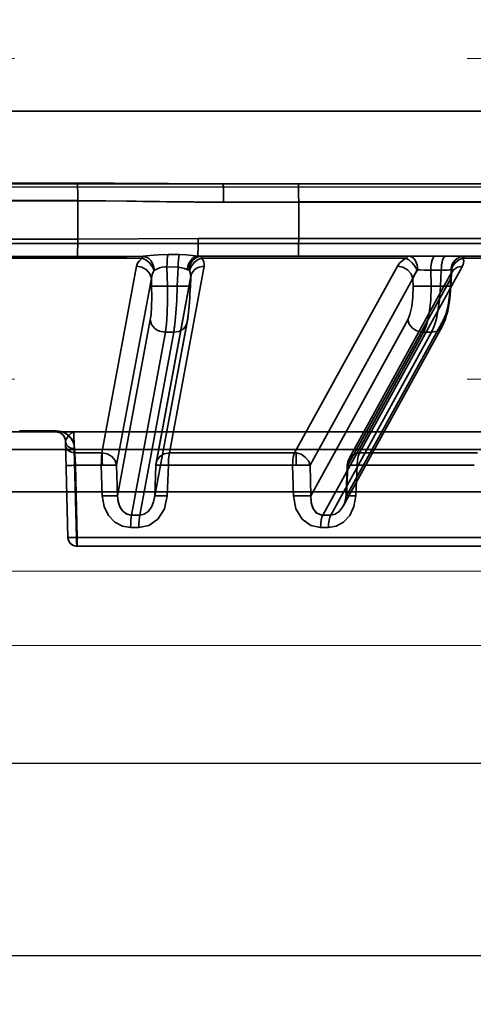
# Model space of a CAD drawing. Header units: millimetres. Extents: x 42175 to 97175, y 10092 to 468192.
# Tile 101 of 256: x 62935 to 62960, y 25795 to 25850. Entities that reach past the tile are written whole.
import ezdxf

# ---------------------------------------------------------------- set-up
doc = ezdxf.new("R2010")
doc.units = ezdxf.units.MM
doc.header["$XCLIPFRAME"] = 2
doc.linetypes.add('DASHED', pattern=[0.75, 0.5, -0.25])
for name, color, linetype in [('AHU03-3-68634OBJ', 8, 'Continuous'), ('EC-MTR_250-0_7OBJ', 8, 'Continuous'), ('FLUID-Wy2', 8, 'Continuous'), ('FLUID-Wy2-INS', 8, 'Continuous')]:
    doc.layers.add(name, color=color, linetype=linetype)
picture_1 = doc.add_image_def('image1.bmp', size_in_pixel=(951, 911))

msp = doc.modelspace()

# ---------------------------------------------------------------- linework, layer by layer
at = {"layer": 'AHU03-3-68634OBJ', "color": 8, "linetype": 'Continuous', "lineweight": 35, "ltscale": 100}
for p, q in [((63069.742, 25844.602), (62802.742, 25844.602)), ((63070.242, 25840.602), (62802.242, 25840.602))]:
    msp.add_line(p, q, dxfattribs=at)
at = {"layer": 'EC-MTR_250-0_7OBJ', "color": 8, "linetype": 'Continuous', "lineweight": 35, "ltscale": 100}
for p, q in [((62938.422, 25840.639), (62934.061, 25840.639)), ((62946.471, 25840.602), (62986.231, 25840.602)), ((62938.436, 25839.677), (62934.047, 25839.677)), ((62938.436, 25839.659), (62934.047, 25839.659)), ((62938.436, 25839.659), (62938.435, 25837.546)), ((62950.643, 25839.584), (62946.485, 25839.584)), ((62950.643, 25839.584), (62950.642, 25837.584)), ((62983.113, 25839.602), (62950.643, 25839.602)), ((62983.113, 25839.584), (62950.643, 25839.584)), ((62934.048, 25837.546), (62938.435, 25837.546)), ((62992.105, 25837.584), (62945.085, 25837.584)), ((63003.375, 25837.302), (62876.855, 25837.302)), ((62941.988, 25836.486), (62930.495, 25836.486)), ((62938.419, 25836.582), (62934.064, 25836.582)), ((62944.046, 25836.69), (62943.426, 25836.701)), ((62943.426, 25836.701), (62944.046, 25836.69)), ((62958.171, 25836.602), (62945.238, 25836.602)), ((62956.553, 25836.486), (62945.28, 25836.486)), ((62958.754, 25836.602), (62958.171, 25836.602)), ((62958.754, 25836.602), (62991.573, 25836.602)), ((62970.337, 25836.486), (62959.718, 25836.486)), ((62941.683, 25836.052), (62939.767, 25825.752)), ((62943.357, 25836.013), (62943.39, 25834.951)), ((62943.976, 25835.991), (62943.357, 25836.013)), ((62945.422, 25836.052), (62943.5, 25825.752)), ((62943.976, 25835.991), (62943.937, 25834.951)), ((62956.097, 25836.052), (62950.416, 25825.752)), ((62959.692, 25836.052), (62954.005, 25825.752)), ((62942.505, 25835.372), (62940.585, 25825.072)), ((62942.505, 25835.372), (62942.518, 25834.951)), ((62944.671, 25835.372), (62942.752, 25825.072)), ((62942.763, 25825.19), (62944.682, 25835.491)), ((62944.671, 25835.372), (62944.655, 25834.951)), ((62944.676, 25835.443), (62944.658, 25834.949)), ((62944.677, 25835.455), (62944.676, 25835.442)), ((62956.957, 25835.372), (62951.273, 25825.072)), ((62959.04, 25835.372), (62953.356, 25825.072)), ((62953.425, 25825.43), (62959.109, 25835.731)), ((62956.957, 25835.372), (62956.966, 25834.951)), ((62957.939, 25835.829), (62957.959, 25834.951)), ((62957.939, 25835.829), (62958.522, 25835.829)), ((62958.485, 25834.951), (62958.522, 25835.829)), ((62959.04, 25835.372), (62959.022, 25834.951)), ((62959.08, 25835.611), (62959.052, 25834.944)), ((62959.084, 25835.65), (62959.08, 25835.611)), ((62959.109, 25835.732), (62959.104, 25835.721)), ((62943.937, 25834.951), (62943.39, 25834.951)), ((62957.959, 25834.951), (62958.485, 25834.951)), ((62942.446, 25833.081), (62940.639, 25823.379)), ((62942.666, 25823.191), (62944.486, 25832.962)), ((62944.497, 25833.081), (62942.69, 25823.379)), ((62944.514, 25833.127), (62944.486, 25832.961)), ((62956.667, 25833.081), (62951.316, 25823.379)), ((62953.105, 25822.813), (62958.57, 25832.722)), ((62958.639, 25833.081), (62953.288, 25823.379)), ((62958.667, 25832.92), (62958.57, 25832.721)), ((62958.667, 25832.92), (62958.57, 25832.721)), ((62958.748, 25833.13), (62958.667, 25832.92)), ((62943.277, 25832.401), (62941.398, 25822.314)), ((62943.736, 25832.401), (62941.858, 25822.314)), ((62943.736, 25832.401), (62943.277, 25832.401)), ((62957.536, 25832.401), (62951.973, 25822.314)), ((62957.978, 25832.401), (62952.415, 25822.314)), ((62957.978, 25832.401), (62957.536, 25832.401)), ((62935.229, 25826.902), (62934.255, 25826.902)), ((62937.259, 25826.959), (62935.225, 25826.959)), ((62935.229, 25826.902), (62987.564, 25826.902)), ((62937.635, 25826.726), (62937.584, 25826.778)), ((62937.677, 25826.669), (62937.634, 25826.727)), ((62937.649, 25826.709), (62937.638, 25826.722)), ((62937.659, 25826.695), (62937.649, 25826.709)), ((62937.669, 25826.681), (62937.659, 25826.695)), ((62937.678, 25826.667), (62937.669, 25826.681)), ((62937.71, 25826.607), (62937.677, 25826.669)), ((62937.687, 25826.653), (62937.678, 25826.667)), ((62937.695, 25826.638), (62937.687, 25826.653)), ((62937.703, 25826.623), (62937.695, 25826.638)), ((62937.743, 25826.511), (62937.739, 25826.529)), ((62937.746, 25826.493), (62937.743, 25826.512)), ((62937.749, 25826.475), (62937.746, 25826.494)), ((62937.752, 25826.455), (62937.749, 25826.475)), ((62937.754, 25826.415), (62937.894, 25821.088)), ((62888.8, 25825.928), (62983.683, 25825.928)), ((62938.248, 25825.928), (62938.373, 25821.088)), ((62938.373, 25821.088), (62938.248, 25825.928)), ((62938.263, 25825.985), (62938.269, 25825.752)), ((62939.767, 25825.752), (62938.269, 25825.752)), ((62950.416, 25825.752), (62943.5, 25825.752)), ((62950.512, 25825.745), (62950.512, 25825.071)), ((62960.52, 25825.752), (62954.005, 25825.752)), ((62938.308, 25825.065), (62938.414, 25821.088)), ((62939.74, 25825.065), (62938.308, 25825.065)), ((62939.793, 25823.372), (62939.74, 25825.065)), ((62939.74, 25825.065), (62939.793, 25823.372)), ((62940.585, 25825.072), (62940.639, 25823.379)), ((62942.75, 25825.073), (62942.687, 25823.381)), ((62942.752, 25825.072), (62942.69, 25823.379)), ((62943.444, 25825.065), (62943.382, 25823.372)), ((62943.382, 25823.372), (62943.444, 25825.065)), ((62950.306, 25825.065), (62943.444, 25825.065)), ((62950.306, 25825.065), (62950.349, 25823.372)), ((62950.349, 25823.372), (62950.306, 25825.065)), ((62951.273, 25825.072), (62951.316, 25823.379)), ((62953.326, 25825.076), (62953.258, 25823.383)), ((62953.356, 25825.072), (62953.288, 25823.379)), ((62953.8, 25823.372), (62953.867, 25825.065)), ((62953.867, 25825.065), (62953.8, 25823.372)), ((62960.332, 25825.065), (62953.867, 25825.065)), ((62885.392, 25823.602), (62987.092, 25823.602)), ((62942.664, 25823.182), (62942.675, 25823.249)), ((62942.683, 25823.315), (62942.687, 25823.381)), ((62941.398, 25822.314), (62941.858, 25822.314)), ((62941.813, 25821.627), (62941.36, 25821.627)), ((62990.711, 25821.088), (62938.373, 25821.088)), ((62990.212, 25820.602), (62938.394, 25820.602))]:
    msp.add_line(p, q, dxfattribs=at)
at = {"layer": 'EC-MTR_250-0_7OBJ', "color": 8, "linetype": 'Continuous', "lineweight": 35, "ltscale": 100, "flags": 128}
for points in [[(62938.422, 25840.639), (62940.442, 25840.631), (62946.471, 25840.602)], [(62938.422, 25840.639), (62938.43, 25840.437), (62938.434, 25840.096), (62938.436, 25839.677)], [(62938.422, 25840.639), (62938.43, 25840.437), (62938.435, 25840.096), (62938.436, 25839.677)], [(62946.485, 25839.584), (62946.485, 25839.768), (62946.484, 25839.957), (62946.483, 25840.139), (62946.482, 25840.224), (62946.481, 25840.302), (62946.48, 25840.373), (62946.479, 25840.435), (62946.478, 25840.487), (62946.476, 25840.53), (62946.475, 25840.562), (62946.474, 25840.574), (62946.473, 25840.593), (62946.483, 25840.4)], [(62950.628, 25840.602), (62950.634, 25840.527), (62950.638, 25840.319), (62950.641, 25839.995), (62950.643, 25839.584)], [(62938.436, 25839.659), (62939.082, 25839.656), (62939.981, 25839.649), (62941.149, 25839.636), (62942.034, 25839.626), (62942.528, 25839.619), (62943.334, 25839.608), (62944.132, 25839.598), (62944.923, 25839.591), (62945.708, 25839.586), (62946.485, 25839.584)], [(62946.485, 25839.584), (62944.858, 25839.592), (62942.957, 25839.614), (62941.663, 25839.63), (62939.813, 25839.65), (62938.436, 25839.659)], [(62938.435, 25837.546), (62938.434, 25837.213), (62938.431, 25836.922), (62938.425, 25836.703), (62938.419, 25836.582)], [(62938.435, 25837.546), (62938.434, 25837.213), (62938.431, 25836.922), (62938.426, 25836.703), (62938.419, 25836.582)], [(62945.085, 25837.584), (62938.435, 25837.546)], [(62938.435, 25837.546), (62945.085, 25837.584)], [(62945.085, 25837.584), (62945.084, 25837.256), (62945.083, 25837.094), (62945.081, 25836.945), (62945.079, 25836.818), (62945.077, 25836.718), (62945.075, 25836.649), (62945.072, 25836.611)], [(62950.642, 25837.584), (62950.641, 25837.211), (62950.638, 25836.899), (62950.633, 25836.68), (62950.628, 25836.602)], [(62938.419, 25836.582), (62939.33, 25836.584), (62942.06, 25836.594)], [(62942.06, 25836.594), (62941.151, 25836.591), (62938.419, 25836.582)], [(62941.683, 25836.052), (62941.739, 25836.209), (62941.843, 25836.354), (62941.988, 25836.486)], [(62942.06, 25836.594), (62942.023, 25836.556), (62941.988, 25836.486)], [(62941.988, 25836.486), (62942.011, 25836.536), (62942.035, 25836.572)], [(62942.651, 25835.817), (62942.552, 25836.037), (62942.393, 25836.242), (62942.194, 25836.398), (62941.988, 25836.486)], [(62942.035, 25836.572), (62942.06, 25836.594)], [(62943.426, 25836.701), (62942.906, 25836.684), (62942.427, 25836.636), (62942.06, 25836.594)], [(62942.06, 25836.594), (62942.271, 25836.526), (62942.374, 25836.453), (62942.469, 25836.356), (62942.549, 25836.239), (62942.611, 25836.109), (62942.676, 25835.838)], [(62943.357, 25836.013), (62943.369, 25836.224), (62943.385, 25836.418), (62943.404, 25836.581), (62943.426, 25836.701)], [(62943.976, 25835.991), (62943.987, 25836.208), (62944.003, 25836.407), (62944.024, 25836.572), (62944.046, 25836.69)], [(62943.976, 25835.991), (62943.987, 25836.204), (62944.003, 25836.407), (62944.024, 25836.575), (62944.046, 25836.69)], [(62945.072, 25836.611), (62944.781, 25836.639), (62944.428, 25836.672), (62944.046, 25836.69)], [(62944.046, 25836.69), (62944.425, 25836.672), (62944.783, 25836.639), (62945.072, 25836.611)], [(62945.072, 25836.611), (62944.871, 25836.539), (62944.772, 25836.465), (62944.682, 25836.369), (62944.606, 25836.253), (62944.546, 25836.124), (62944.483, 25835.858)], [(62944.576, 25835.84), (62944.633, 25836.124), (62944.699, 25836.26), (62944.787, 25836.381), (62944.895, 25836.478), (62945.014, 25836.548), (62945.259, 25836.602)], [(62945.272, 25836.602), (62945.025, 25836.548), (62944.904, 25836.478), (62944.796, 25836.381), (62944.706, 25836.26), (62944.64, 25836.124), (62944.582, 25835.84)], [(62944.608, 25835.817), (62944.695, 25836.037), (62944.852, 25836.242), (62945.058, 25836.398), (62945.28, 25836.486)], [(62945.259, 25836.602), (62945.202, 25836.603), (62945.14, 25836.606), (62945.072, 25836.611)], [(62945.072, 25836.611), (62945.123, 25836.607), (62945.259, 25836.602)], [(62945.28, 25836.486), (62945.279, 25836.55), (62945.276, 25836.589), (62945.272, 25836.602)], [(62945.272, 25836.602), (62945.277, 25836.586), (62945.278, 25836.574), (62945.279, 25836.538), (62945.28, 25836.486)], [(62945.28, 25836.486), (62945.359, 25836.383), (62945.408, 25836.275), (62945.429, 25836.164), (62945.422, 25836.052)], [(62956.097, 25836.052), (62956.209, 25836.209), (62956.363, 25836.354), (62956.553, 25836.486)], [(62956.553, 25836.486), (62956.612, 25836.55), (62956.675, 25836.589), (62956.74, 25836.602)], [(62956.553, 25836.486), (62956.735, 25836.398), (62956.918, 25836.242), (62957.073, 25836.037), (62957.18, 25835.817)], [(62957.223, 25835.84), (62957.183, 25836.124), (62957.136, 25836.26), (62957.074, 25836.381), (62956.998, 25836.478), (62956.913, 25836.548), (62956.826, 25836.589), (62956.74, 25836.602)], [(62958.087, 25836.548), (62958.046, 25836.476), (62958.01, 25836.377), (62957.98, 25836.254), (62957.958, 25836.116), (62957.944, 25835.972), (62957.939, 25835.829)], [(62958.171, 25836.602), (62958.13, 25836.589), (62958.108, 25836.572), (62958.087, 25836.548)], [(62958.522, 25835.829), (62958.528, 25835.972), (62958.541, 25836.116), (62958.563, 25836.254), (62958.593, 25836.377), (62958.63, 25836.476), (62958.671, 25836.548)], [(62958.671, 25836.548), (62958.692, 25836.572), (62958.713, 25836.589), (62958.754, 25836.602)], [(62959.047, 25835.84), (62959.11, 25836.124), (62959.182, 25836.26), (62959.28, 25836.381), (62959.399, 25836.478), (62959.531, 25836.548), (62959.802, 25836.602)], [(62959.062, 25835.817), (62959.135, 25836.037), (62959.283, 25836.242), (62959.488, 25836.398), (62959.718, 25836.486)], [(62959.692, 25836.052), (62959.753, 25836.209), (62959.76, 25836.354), (62959.718, 25836.486)], [(62959.718, 25836.486), (62959.74, 25836.538), (62959.761, 25836.574), (62959.802, 25836.602)], [(62942.505, 25835.372), (62942.423, 25835.633), (62942.239, 25835.852), (62941.981, 25835.999), (62941.683, 25836.052)], [(62943.279, 25836.018), (62943.099, 25835.997), (62942.96, 25835.955), (62942.805, 25835.891), (62942.676, 25835.838)], [(62942.676, 25835.838), (62942.806, 25835.891), (62942.96, 25835.955), (62943.101, 25835.997), (62943.279, 25836.018)], [(62943.357, 25836.013), (62943.333, 25836.016), (62943.309, 25836.017), (62943.279, 25836.018)], [(62943.279, 25836.018), (62943.309, 25836.017), (62943.333, 25836.016), (62943.357, 25836.013)], [(62944.483, 25835.858), (62944.317, 25835.916), (62944.169, 25835.962), (62943.976, 25835.991)], [(62944.671, 25835.372), (62944.722, 25835.623), (62944.791, 25835.744), (62944.887, 25835.852), (62945.006, 25835.939), (62945.141, 25836.003), (62945.422, 25836.052)], [(62956.957, 25835.372), (62956.851, 25835.633), (62956.652, 25835.852), (62956.388, 25835.999), (62956.097, 25836.052)], [(62959.04, 25835.372), (62959.066, 25835.633), (62959.198, 25835.852), (62959.417, 25835.999), (62959.692, 25836.052)], [(62942.651, 25835.817), (62942.55, 25835.603), (62942.505, 25835.372)], [(62942.505, 25835.372), (62942.55, 25835.601), (62942.651, 25835.817)], [(62942.676, 25835.838), (62942.667, 25835.834), (62942.658, 25835.827), (62942.651, 25835.817)], [(62944.483, 25835.858), (62944.518, 25835.848), (62944.549, 25835.842), (62944.584, 25835.839)], [(62944.584, 25835.839), (62944.601, 25835.829), (62944.608, 25835.817)], [(62944.584, 25835.839), (62944.6, 25835.83), (62944.608, 25835.817)], [(62944.676, 25835.443), (62944.672, 25835.576), (62944.649, 25835.699), (62944.608, 25835.817)], [(62944.682, 25835.491), (62944.68, 25835.479), (62944.678, 25835.467), (62944.677, 25835.455)], [(62957.18, 25835.817), (62957.106, 25835.713), (62956.957, 25835.372)], [(62956.957, 25835.372), (62956.993, 25835.489), (62957.18, 25835.817)], [(62957.18, 25835.817), (62957.193, 25835.83), (62957.208, 25835.837), (62957.223, 25835.84)], [(62957.223, 25835.84), (62957.333, 25835.841), (62957.707, 25835.836)], [(62957.707, 25835.836), (62957.578, 25835.839), (62957.223, 25835.84)], [(62958.522, 25835.829), (62958.845, 25835.839), (62958.964, 25835.841), (62959.047, 25835.84)], [(62959.04, 25835.372), (62959.055, 25835.432), (62959.08, 25835.611)], [(62959.08, 25835.611), (62959.076, 25835.552), (62959.04, 25835.372)], [(62959.062, 25835.817), (62959.058, 25835.83), (62959.047, 25835.84)], [(62959.08, 25835.611), (62959.081, 25835.664), (62959.062, 25835.817)], [(62959.062, 25835.817), (62959.072, 25835.767), (62959.08, 25835.611)], [(62959.097, 25835.705), (62959.091, 25835.682), (62959.084, 25835.65), (62959.08, 25835.611)], [(62959.109, 25835.732), (62959.104, 25835.721), (62959.097, 25835.705)], [(62942.518, 25834.951), (62942.526, 25834.335), (62942.515, 25833.82), (62942.486, 25833.379), (62942.446, 25833.081)], [(62942.518, 25834.951), (62942.528, 25834.949), (62942.545, 25834.947), (62942.596, 25834.943), (62942.674, 25834.941), (62942.776, 25834.94), (62942.898, 25834.94), (62943.033, 25834.942), (62943.312, 25834.948)], [(62943.277, 25832.401), (62943.309, 25832.609), (62943.337, 25832.859), (62943.377, 25833.462), (62943.395, 25834.173), (62943.39, 25834.951)], [(62943.736, 25832.401), (62943.802, 25832.855), (62943.86, 25833.46), (62943.906, 25834.175), (62943.937, 25834.951)], [(62943.937, 25834.951), (62943.906, 25834.173), (62943.86, 25833.462), (62943.802, 25832.859), (62943.77, 25832.609), (62943.736, 25832.401)], [(62944.658, 25834.949), (62944.645, 25834.945), (62944.629, 25834.943), (62944.606, 25834.942), (62944.576, 25834.941), (62944.54, 25834.94), (62944.496, 25834.94), (62944.447, 25834.94), (62944.333, 25834.941), (62944.205, 25834.943), (62944.071, 25834.947), (62943.937, 25834.951)], [(62944.658, 25834.949), (62944.648, 25834.725), (62944.638, 25834.505), (62944.625, 25834.292), (62944.611, 25834.083), (62944.596, 25833.88), (62944.578, 25833.681), (62944.559, 25833.489), (62944.538, 25833.304), (62944.514, 25833.127), (62944.486, 25832.961)], [(62944.655, 25834.951), (62944.625, 25834.335), (62944.587, 25833.82), (62944.542, 25833.379), (62944.497, 25833.081)], [(62956.966, 25834.951), (62956.953, 25834.335), (62956.893, 25833.82), (62956.79, 25833.379), (62956.667, 25833.081)], [(62956.966, 25834.951), (62957.009, 25834.947), (62957.071, 25834.944), (62957.247, 25834.94), (62957.477, 25834.94), (62957.727, 25834.944)], [(62957.536, 25832.401), (62957.633, 25832.609), (62957.72, 25832.859), (62957.794, 25833.145), (62957.856, 25833.462), (62957.938, 25834.173), (62957.959, 25834.951)], [(62958.485, 25834.951), (62958.429, 25834.173), (62958.32, 25833.462), (62958.249, 25833.145), (62958.168, 25832.859), (62958.077, 25832.609), (62957.978, 25832.401)], [(62958.485, 25834.951), (62958.594, 25834.947), (62958.7, 25834.944), (62958.799, 25834.942), (62958.887, 25834.94), (62958.925, 25834.94), (62958.958, 25834.94), (62958.987, 25834.94), (62959.011, 25834.94), (62959.029, 25834.941), (62959.042, 25834.942), (62959.051, 25834.947), (62959.041, 25834.907)], [(62958.639, 25833.081), (62958.789, 25833.447), (62958.901, 25833.896), (62958.982, 25834.432), (62959.022, 25834.951)], [(62959.052, 25834.944), (62959.038, 25834.708), (62959.019, 25834.475), (62958.993, 25834.246), (62958.961, 25834.02), (62958.921, 25833.795), (62958.874, 25833.572), (62958.816, 25833.348), (62958.747, 25833.129)], [(62959.052, 25834.944), (62959.035, 25834.949), (62959.022, 25834.951)], [(62959.038, 25834.708), (62959.019, 25834.475), (62958.993, 25834.247), (62958.961, 25834.02), (62958.921, 25833.796), (62958.874, 25833.572), (62958.816, 25833.348)], [(62944.596, 25833.88), (62944.578, 25833.682), (62944.559, 25833.489), (62944.538, 25833.305)], [(62943.24, 25832.401), (62942.959, 25832.458), (62942.822, 25832.524), (62942.699, 25832.611), (62942.597, 25832.718), (62942.519, 25832.836), (62942.446, 25833.081)], [(62943.736, 25832.401), (62944.02, 25832.448), (62944.157, 25832.511), (62944.278, 25832.598), (62944.375, 25832.706), (62944.445, 25832.828), (62944.497, 25833.081)], [(62957.428, 25832.408), (62957.167, 25832.482), (62957.042, 25832.551), (62956.927, 25832.639), (62956.83, 25832.741), (62956.753, 25832.853), (62956.667, 25833.081)], [(62958.639, 25833.081), (62958.616, 25832.828), (62958.478, 25832.598), (62958.246, 25832.448), (62957.978, 25832.401)], [(62937.254, 25826.902), (62937.257, 25826.916), (62937.258, 25826.934), (62937.258, 25826.946), (62937.259, 25826.959)], [(62937.584, 25826.778), (62937.526, 25826.822), (62937.462, 25826.856), (62937.394, 25826.882), (62937.324, 25826.897), (62937.254, 25826.902)], [(62937.445, 25826.864), (62937.423, 25826.872), (62937.4, 25826.88), (62937.375, 25826.887), (62937.348, 25826.893), (62937.317, 25826.898), (62937.286, 25826.901), (62937.254, 25826.902)], [(62937.259, 25826.959), (62937.555, 25826.915), (62937.676, 25826.869), (62937.78, 25826.814), (62937.944, 25826.69), (62938.064, 25826.556), (62938.152, 25826.417), (62938.213, 25826.274), (62938.263, 25825.985)], [(62938.263, 25825.985), (62938.234, 25826.201), (62938.166, 25826.389), (62938.067, 25826.552), (62937.918, 25826.713), (62937.742, 25826.836), (62937.512, 25826.927), (62937.259, 25826.959)], [(62937.503, 25826.836), (62937.484, 25826.846), (62937.465, 25826.855), (62937.445, 25826.864)], [(62937.616, 25826.747), (62937.604, 25826.759), (62937.592, 25826.771), (62937.579, 25826.782), (62937.565, 25826.793), (62937.551, 25826.804), (62937.536, 25826.815), (62937.52, 25826.825), (62937.503, 25826.836), (62937.485, 25826.845)], [(62937.638, 25826.722), (62937.627, 25826.735), (62937.616, 25826.747), (62937.604, 25826.759), (62937.592, 25826.771)], [(62938.229, 25826.902), (62938.078, 25826.836), (62937.933, 25826.687), (62937.797, 25826.513), (62937.754, 25826.415)], [(62937.754, 25826.415), (62937.808, 25826.53), (62937.933, 25826.685), (62938.068, 25826.829), (62938.229, 25826.902)], [(62938.229, 25826.902), (62938.224, 25826.827), (62938.227, 25826.618), (62938.235, 25826.303), (62938.248, 25825.928)], [(62938.248, 25825.928), (62938.235, 25826.303), (62938.227, 25826.618), (62938.224, 25826.827), (62938.229, 25826.902)], [(62937.729, 25826.562), (62937.723, 25826.578), (62937.717, 25826.593), (62937.71, 25826.609), (62937.703, 25826.624)], [(62937.754, 25826.415), (62937.748, 25826.479), (62937.734, 25826.543), (62937.71, 25826.607)], [(62937.739, 25826.529), (62937.734, 25826.546), (62937.729, 25826.562)], [(62937.754, 25826.415), (62937.753, 25826.436), (62937.752, 25826.456)], [(62937.754, 25826.415), (62937.793, 25826.253), (62937.842, 25826.175), (62937.908, 25826.106), (62937.989, 25826.051), (62938.079, 25826.012), (62938.263, 25825.985)], [(62937.754, 25826.415), (62937.793, 25826.253), (62937.842, 25826.175), (62937.908, 25826.106), (62937.989, 25826.051), (62938.079, 25826.012), (62938.263, 25825.985)], [(62938.269, 25825.752), (62938.085, 25825.779), (62937.995, 25825.818), (62937.914, 25825.873), (62937.848, 25825.942), (62937.8, 25826.02), (62937.76, 25826.181)], [(62937.76, 25826.181), (62937.799, 25826.02), (62937.848, 25825.942), (62937.914, 25825.873), (62937.995, 25825.818), (62938.085, 25825.779), (62938.269, 25825.752)], [(62938.248, 25825.928), (62938.153, 25825.926), (62938.063, 25825.924), (62937.979, 25825.923), (62937.907, 25825.923), (62937.875, 25825.923), (62937.848, 25825.923), (62937.823, 25825.923), (62937.803, 25825.924), (62937.788, 25825.925), (62937.776, 25825.926), (62937.759, 25825.858)], [(62938.269, 25825.752), (62938.262, 25825.868), (62938.254, 25825.985)], [(62938.269, 25825.752), (62938.278, 25825.628), (62938.288, 25825.466), (62938.308, 25825.065)], [(62939.767, 25825.752), (62939.76, 25825.677), (62939.755, 25825.604), (62939.751, 25825.537), (62939.748, 25825.476), (62939.745, 25825.386), (62939.743, 25825.312), (62939.742, 25825.252), (62939.741, 25825.181), (62939.74, 25825.119), (62939.74, 25825.065)], [(62940.585, 25825.072), (62940.504, 25825.331), (62940.321, 25825.55), (62940.064, 25825.697), (62939.767, 25825.752)], [(62939.791, 25825.751), (62939.791, 25825.611), (62939.79, 25825.427), (62939.787, 25825.237), (62939.801, 25825.054)], [(62939.801, 25825.054), (62939.789, 25825.308), (62939.791, 25825.562), (62939.791, 25825.751)], [(62942.752, 25825.072), (62942.807, 25825.331), (62942.967, 25825.55), (62943.209, 25825.697), (62943.5, 25825.752)], [(62943.444, 25825.065), (62943.443, 25825.171), (62943.448, 25825.288), (62943.455, 25825.41), (62943.466, 25825.534), (62943.48, 25825.652), (62943.5, 25825.752)], [(62943.5, 25825.752), (62943.48, 25825.652), (62943.466, 25825.534), (62943.455, 25825.41), (62943.448, 25825.288), (62943.443, 25825.171), (62943.444, 25825.065)], [(62950.416, 25825.752), (62950.374, 25825.638), (62950.344, 25825.506), (62950.324, 25825.364), (62950.312, 25825.217), (62950.306, 25825.065)], [(62950.306, 25825.065), (62950.311, 25825.217), (62950.323, 25825.364), (62950.343, 25825.506), (62950.374, 25825.639), (62950.416, 25825.752)], [(62951.273, 25825.072), (62951.18, 25825.311), (62951.008, 25825.519), (62950.776, 25825.669), (62950.512, 25825.745)], [(62954.005, 25825.752), (62953.731, 25825.697), (62953.513, 25825.55), (62953.382, 25825.331), (62953.356, 25825.072)], [(62953.867, 25825.065), (62953.885, 25825.338), (62953.933, 25825.576), (62954.005, 25825.752)], [(62937.79, 25825.065), (62937.81, 25825.061), (62937.826, 25825.061), (62937.848, 25825.06), (62937.875, 25825.059), (62937.907, 25825.059), (62937.943, 25825.059), (62938.026, 25825.059), (62938.119, 25825.061), (62938.215, 25825.062), (62938.308, 25825.065)], [(62937.79, 25825.065), (62937.8, 25825.062), (62937.812, 25825.061), (62937.83, 25825.06), (62937.852, 25825.06), (62937.878, 25825.059), (62937.909, 25825.059), (62937.943, 25825.059), (62938.022, 25825.059), (62938.111, 25825.06), (62938.208, 25825.062), (62938.308, 25825.065)], [(62940.585, 25825.072), (62940.5, 25825.077), (62940.348, 25825.078), (62940.163, 25825.076), (62939.973, 25825.073), (62939.791, 25825.066)], [(62939.791, 25825.066), (62939.937, 25825.07), (62940.092, 25825.077), (62940.251, 25825.076), (62940.399, 25825.078), (62940.518, 25825.076), (62940.585, 25825.072)], [(62942.752, 25825.072), (62942.796, 25825.077), (62942.96, 25825.077), (62943.195, 25825.072), (62943.444, 25825.065)], [(62943.444, 25825.065), (62943.195, 25825.072), (62942.96, 25825.077), (62942.796, 25825.077), (62942.752, 25825.072)], [(62950.306, 25825.065), (62950.361, 25825.066), (62950.417, 25825.069), (62950.466, 25825.068), (62950.512, 25825.071)], [(62950.512, 25825.071), (62950.533, 25825.071), (62950.561, 25825.072), (62950.593, 25825.073), (62950.626, 25825.074), (62950.657, 25825.074), (62950.686, 25825.075), (62950.714, 25825.075), (62950.745, 25825.076), (62950.778, 25825.076), (62950.815, 25825.077), (62950.854, 25825.077), (62950.897, 25825.077), (62950.941, 25825.078), (62950.988, 25825.078), (62951.037, 25825.078), (62951.088, 25825.077), (62951.138, 25825.077), (62951.188, 25825.076), (62951.233, 25825.074), (62951.273, 25825.072)], [(62953.356, 25825.072), (62953.33, 25825.077), (62953.413, 25825.077), (62953.599, 25825.073), (62953.867, 25825.065)], [(62953.356, 25825.072), (62953.331, 25825.077), (62953.418, 25825.077), (62953.606, 25825.073), (62953.867, 25825.065)], [(62940.639, 25823.379), (62940.628, 25823.381), (62940.61, 25823.382), (62940.553, 25823.384), (62940.468, 25823.385), (62940.357, 25823.385), (62940.225, 25823.383), (62940.082, 25823.38), (62939.793, 25823.372)], [(62939.793, 25823.372), (62939.894, 25822.792), (62940.136, 25822.301), (62940.489, 25821.928), (62940.911, 25821.701), (62941.36, 25821.627)], [(62940.639, 25823.379), (62940.672, 25823.052), (62940.77, 25822.765), (62940.928, 25822.532), (62941.133, 25822.376), (62941.362, 25822.315)], [(62941.362, 25822.315), (62941.144, 25822.371), (62941.036, 25822.436), (62940.847, 25822.633), (62940.744, 25822.823), (62940.665, 25823.085), (62940.639, 25823.379)], [(62941.813, 25821.627), (62942.367, 25821.743), (62942.869, 25822.097), (62943.23, 25822.661), (62943.382, 25823.372)], [(62942.69, 25823.379), (62942.631, 25823.043), (62942.507, 25822.75), (62942.325, 25822.515), (62942.102, 25822.366), (62941.858, 25822.314)], [(62942.675, 25823.249), (62942.683, 25823.315), (62942.687, 25823.381)], [(62942.687, 25823.381), (62942.699, 25823.383), (62942.715, 25823.384), (62942.737, 25823.385), (62942.765, 25823.385), (62942.801, 25823.385), (62942.842, 25823.385), (62942.889, 25823.385), (62942.998, 25823.383), (62943.121, 25823.38), (62943.252, 25823.376), (62943.382, 25823.372)], [(62942.69, 25823.379), (62942.702, 25823.383), (62942.72, 25823.384), (62942.732, 25823.385), (62942.746, 25823.385), (62942.761, 25823.385), (62942.779, 25823.385), (62942.798, 25823.385), (62942.819, 25823.385), (62942.865, 25823.385), (62942.977, 25823.383), (62943.106, 25823.38), (62943.244, 25823.376), (62943.382, 25823.372)], [(62951.316, 25823.379), (62951.261, 25823.382), (62951.178, 25823.384), (62950.937, 25823.385), (62950.639, 25823.38), (62950.349, 25823.372)], [(62951.852, 25821.627), (62951.318, 25821.743), (62950.836, 25822.097), (62950.49, 25822.661), (62950.349, 25823.372)], [(62951.316, 25823.379), (62951.327, 25823.033), (62951.432, 25822.691), (62951.63, 25822.437), (62951.866, 25822.324)], [(62951.316, 25823.379), (62951.333, 25822.998), (62951.436, 25822.683), (62951.617, 25822.448), (62951.866, 25822.324)], [(62953.8, 25823.372), (62953.698, 25822.792), (62953.464, 25822.301), (62953.123, 25821.928), (62952.718, 25821.701), (62952.288, 25821.627)], [(62953.288, 25823.379), (62953.208, 25823.043), (62953.068, 25822.75), (62952.877, 25822.515), (62952.653, 25822.366), (62952.415, 25822.314)], [(62953.084, 25822.783), (62953.123, 25822.854), (62953.158, 25822.931), (62953.189, 25823.013), (62953.215, 25823.1), (62953.236, 25823.19), (62953.25, 25823.285), (62953.258, 25823.383)], [(62953.084, 25822.783), (62953.137, 25822.885), (62953.183, 25822.997), (62953.219, 25823.118), (62953.245, 25823.248), (62953.258, 25823.383)], [(62953.258, 25823.383), (62953.28, 25823.385), (62953.297, 25823.385), (62953.319, 25823.385), (62953.347, 25823.385), (62953.378, 25823.384), (62953.414, 25823.384), (62953.498, 25823.382), (62953.593, 25823.379), (62953.695, 25823.376), (62953.8, 25823.372)], [(62953.288, 25823.379), (62953.272, 25823.381), (62953.262, 25823.382), (62953.272, 25823.385), (62953.291, 25823.385), (62953.316, 25823.385), (62953.35, 25823.385), (62953.39, 25823.384), (62953.437, 25823.383), (62953.49, 25823.382), (62953.547, 25823.38), (62953.607, 25823.378), (62953.67, 25823.376), (62953.8, 25823.372)], [(62953.288, 25823.379), (62953.275, 25823.38), (62953.263, 25823.382)], [(62951.866, 25822.324), (62951.901, 25822.318), (62951.937, 25822.315), (62951.973, 25822.314)], [(62941.36, 25821.627), (62941.362, 25821.832), (62941.37, 25822.028), (62941.382, 25822.194), (62941.398, 25822.314)], [(62941.858, 25822.314), (62941.84, 25822.194), (62941.826, 25822.028), (62941.816, 25821.832), (62941.813, 25821.627)], [(62951.973, 25822.314), (62951.924, 25822.194), (62951.886, 25822.028), (62951.861, 25821.832), (62951.852, 25821.627)], [(62952.415, 25822.314), (62952.365, 25822.194), (62952.324, 25822.028), (62952.298, 25821.832), (62952.288, 25821.627)], [(62938.394, 25820.602), (62938.324, 25820.606), (62938.255, 25820.621), (62938.19, 25820.645), (62938.128, 25820.678), (62938.071, 25820.719), (62938.021, 25820.768), (62937.978, 25820.824), (62937.943, 25820.885), (62937.917, 25820.949), (62937.901, 25821.018), (62937.894, 25821.088)], [(62937.894, 25821.088), (62937.914, 25821.085), (62937.93, 25821.085), (62937.95, 25821.084), (62937.974, 25821.084), (62938.002, 25821.083), (62938.033, 25821.083), (62938.106, 25821.084), (62938.188, 25821.085), (62938.279, 25821.086), (62938.373, 25821.088)], [(62938.414, 25821.088), (62938.313, 25821.086), (62938.216, 25821.084), (62938.127, 25821.083), (62938.047, 25821.083), (62938.013, 25821.083), (62937.982, 25821.083), (62937.956, 25821.083), (62937.934, 25821.084), (62937.917, 25821.085), (62937.904, 25821.086), (62937.894, 25821.086)], [(62938.394, 25820.602), (62938.384, 25820.664), (62938.376, 25820.838), (62938.373, 25821.088)], [(62938.394, 25820.602), (62938.403, 25820.664), (62938.411, 25820.838), (62938.414, 25821.088)], [(62938.394, 25820.602), (62938.399, 25820.623), (62938.404, 25820.677), (62938.408, 25820.751), (62938.411, 25820.836), (62938.412, 25820.924), (62938.413, 25821.01), (62938.414, 25821.088)]]:
    msp.add_lwpolyline(points, dxfattribs=at)
at = {"layer": 'EC-MTR_250-0_7OBJ', "color": 8, "linetype": 'Continuous', "lineweight": 35, "ltscale": 100}
for centre, radius, start, end in [((62956.087, 25835.202), 0.85, 82.6621, 89.3644), ((62943.711, 25835.478), 0.966, 353.7393, 357.9244), ((62957.304, 25817.906), 17.934, 87.9722, 88.715), ((62957.319, 25818.397), 17.444, 87.9618, 88.7254), ((62942.67, 25855.895), 20.957, 271.7556, 271.97), ((62942.671, 25855.846), 20.908, 271.7554, 271.9703), ((62957.32, 25852.936), 17.997, 271.2947, 272.0339), ((62957.331, 25852.552), 17.613, 271.2866, 272.0419), ((62943.277, 25833.299), 0.898, 267.6682, 269.9988), ((62957.537, 25833.256), 0.856, 262.6865, 269.9482), ((62957.536, 25833.249), 0.848, 262.6538, 269.981), ((62937.254, 25826.402), 0.5, 1.5, 90), ((62950.403, 25824.894), 0.858, 82.6913, 89.1211), ((62950.403, 25824.901), 0.851, 82.6656, 89.1466), ((62945.755, 25841.346), 17.349, 249.6819, 249.8629), ((62945.765, 25841.367), 17.373, 249.6892, 249.8555), ((62943.549, 25825.044), 0.8, 169.4469, 177.9058), ((62951.1, 25802.145), 22.934, 91.4683, 91.9831), ((62954.126, 25825.044), 0.8, 151.1117, 177.6992), ((62951.97, 25822.838), 0.524, 258.5885, 270.2816), ((62941.395, 25822.914), 0.6, 266.7802, 270.2638), ((62941.628, 25719.64), 102.674, 89.87174, 90.12826), ((62952.194, 25727.379), 94.935, 89.86662, 90.13338), ((62941.586, 25721.899), 99.728, 89.86986, 90.13014), ((62952.07, 25729.417), 92.21, 89.86466, 90.13534), ((62938.394, 25821.102), 0.5, 181.5, 270)]:
    msp.add_arc(centre, radius, start, end, dxfattribs=at)
at = {"layer": 'FLUID-Wy2', "color": 8, "linetype": 'DASHED', "lineweight": 18, "ltscale": 100}
for p, q in [((63459.948, 25847.501), (61459.948, 25847.501)), ((63459.948, 25829.823), (61459.948, 25829.823))]:
    msp.add_line(p, q, dxfattribs=at)
at = {"layer": 'FLUID-Wy2', "color": 8, "linetype": 'Continuous', "lineweight": 25, "ltscale": 100}
for p, q in [((61459.948, 25840.43), (63459.948, 25840.43)), ((63504.948, 25808.61), (61414.948, 25808.61)), ((63504.948, 25798.003), (61414.948, 25798.003))]:
    msp.add_line(p, q, dxfattribs=at)
at = {"layer": 'FLUID-Wy2', "color": 8, "linetype": 'Continuous', "lineweight": 18, "ltscale": 100}
for p, q in [((61459.948, 25840.43), (63459.948, 25840.43)), ((63489.948, 25819.217), (61429.948, 25819.217))]:
    msp.add_line(p, q, dxfattribs=at)
at = {"layer": 'FLUID-Wy2-INS', "color": 8, "linetype": 'Continuous', "lineweight": 13, "ltscale": 100}
msp.add_line((63559.948, 25815.125), (61359.948, 25815.125), dxfattribs=at)

# ---------------------------------------------------------------- pictures from other files: only their frames are drawn
at = {"color": 8, "lineweight": 13}
image = msp.add_image(picture_1, insert=(61504.134, 26425.821), size_in_units=(1986.021, 1904.625), rotation=-90, dxfattribs=at)
image.set_boundary_path([(-0.5, -0.5), (950.5, 910.5)])

doc.saveas('drawing.dxf')
